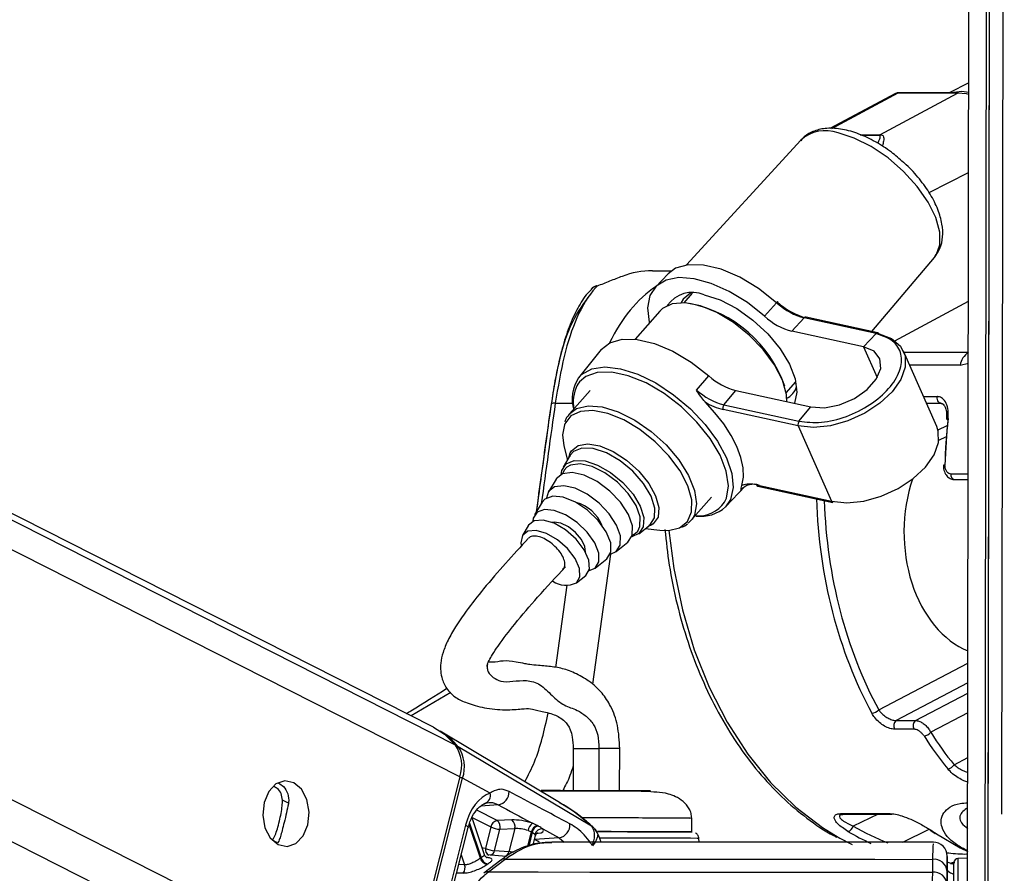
# Model space of a CAD drawing. Header units: millimetres. Extents: x 10 to 10348, y 8 to 8288.
# Tile 102 of 129: x 8273 to 8345, y 3039 to 3102. Entities that reach past the tile are written whole.
import ezdxf

# ---------------------------------------------------------------- set-up
doc = ezdxf.new("R2010")
doc.units = ezdxf.units.MM

msp = doc.modelspace()

# ---------------------------------------------------------------- linework, layer by layer
at = {"color": 8, "linetype": 'Continuous', "lineweight": 25}
for p, q in [((8299.33, 3027.97), (7993.729, 3182.818)), ((8300.826, 3030.287), (7999.692, 3182.872)), ((8304.923, 3046.456), (8035.059, 3183.196)), ((8304.601, 3048.774), (8039.235, 3183.234)), ((8343.257, 3026.546), (8343.453, 3172.309)), ((8336.903, 3096.366), (8332.045, 3093.764)), ((8334.154, 3093.325), (8335.568, 3093.325)), ((8335.479, 3093.272), (8334.268, 3093.272)), ((8339.171, 3089.097), (8342.057, 3090.557)), ((8328.104, 3081.004), (8328.035, 3081.063)), ((8336.675, 3078.287), (8342.045, 3081.164)), ((8334.397, 3077.839), (8335.389, 3075.592)), ((8337.343, 3077.45), (8342.04, 3077.45)), ((8341.439, 3076.497), (8337.763, 3076.497)), ((8341.439, 3076.497), (8342.039, 3076.639)), ((8329.475, 3075.2), (8329.35, 3075.172)), ((8338.774, 3074.206), (8339.779, 3074.206)), ((8311.887, 3073.728), (8313.146, 3073.728)), ((8339.828, 3071.772), (8340.505, 3072.091)), ((8342.028, 3068.557), (8340.749, 3068.557)), ((8325.428, 3067.376), (8325.638, 3067.597)), ((8319.041, 3064.917), (8318.937, 3064.844)), ((8317.512, 3064.094), (8317.746, 3064.233)), ((8317.746, 3064.233), (8317.906, 3064.397)), ((8315.908, 3062.708), (8314.609, 3053.217)), ((8311.922, 3054.434), (8312.744, 3060.434)), ((8335.502, 3051.333), (8342.009, 3054.755)), ((8342.008, 3053.315), (8336.774, 3050.563)), ((8304.262, 3052.599), (8301.36, 3050.901)), ((8338.189, 3050.563), (8342.007, 3052.571)), ((8342.005, 3051.132), (8339.292, 3049.705)), ((8340.999, 3047.337), (8342, 3047.864)), ((8292.409, 3044.532), (8291.974, 3044.753)), ((8307.638, 3043.265), (8306.154, 3044.017)), ((8307.728, 3044.413), (8306.445, 3044.325)), ((8305.821, 3043.485), (8307.184, 3042.795)), ((8335.454, 3043.718), (8333.631, 3042.86)), ((8306.416, 3040.511), (8305.595, 3042.969)), ((8305.63, 3043.08), (8306.475, 3040.551)), ((8314.522, 3042.872), (8314.538, 3042.855)), ((8337.259, 3041.677), (8339.176, 3042.636)), ((8291.611, 3041.639), (8291.233, 3041.83)), ((8309.877, 3041.383), (8310.144, 3042.438)), ((8310.205, 3042.408), (8309.951, 3041.404)), ((8310.363, 3041.875), (8310.378, 3041.876)), ((8310.378, 3041.876), (8310.365, 3041.883)), ((8310.531, 3042.326), (8310.634, 3042.336)), ((8312.173, 3041.999), (8312.541, 3041.696)), ((8305.025, 3040.768), (8305.269, 3040.036)), ((8305.269, 3040.036), (8304.841, 3040.044)), ((8340.752, 3040.101), (8341.041, 3040.204)), ((8341.054, 3040.168), (8340.886, 3040.181))]:
    msp.add_line(p, q, dxfattribs=at)
at = {"color": 7, "linetype": 'Continuous', "lineweight": 25}
for p, q in [((8302.994, 3050.073), (8040.175, 3183.243)), ((8341.975, 3028.942), (8342.175, 3178.302)), ((8343.475, 3028.947), (8343.666, 3171.718)), ((8343.49, 3040.376), (8343.666, 3171.718)), ((8344.495, 3043.73), (8344.664, 3170.279)), ((8342.066, 3097.114), (8340.631, 3096.386)), ((8335.568, 3093.325), (8341.243, 3096.366)), ((8341.243, 3096.366), (8336.903, 3096.366)), ((8341.318, 3096.386), (8336.978, 3096.386)), ((8336.681, 3096.312), (8331.936, 3093.77)), ((8329.806, 3092.931), (8321.47, 3083.822)), ((8335.004, 3078.954), (8339.563, 3084.36)), ((8339.563, 3084.36), (8339.616, 3084.426)), ((8318.984, 3083.396), (8320.379, 3083.396)), ((8320.122, 3083.172), (8319.195, 3082.198)), ((8321.886, 3081.751), (8321.267, 3081.047)), ((8319.707, 3080.637), (8319.511, 3080.45)), ((8328.035, 3081.063), (8327.167, 3080.074)), ((8319.511, 3080.45), (8317.715, 3078.406)), ((8330.063, 3079.951), (8329.158, 3078.982)), ((8335.302, 3078.807), (8330.063, 3079.951)), ((8335.432, 3078.86), (8330.193, 3080.004)), ((8334.397, 3077.839), (8329.158, 3078.982)), ((8335.302, 3078.807), (8334.397, 3077.839)), ((8315.243, 3077.634), (8313.584, 3075.584)), ((8339.742, 3072.015), (8337.315, 3077.514)), ((8322.201, 3074.688), (8323.105, 3075.719)), ((8328.742, 3074.48), (8329.456, 3075.293)), ((8314.428, 3074.664), (8312.916, 3072.942)), ((8324.201, 3073.6), (8325.07, 3074.65)), ((8325.07, 3074.65), (8330.546, 3073.455)), ((8324.201, 3073.6), (8329.677, 3072.405)), ((8329.677, 3072.405), (8330.546, 3073.455)), ((8338.989, 3073.719), (8340.055, 3073.719)), ((8329.622, 3072.063), (8324.146, 3073.258)), ((8329.622, 3072.063), (8332.049, 3066.564)), ((8339.883, 3071.026), (8340.435, 3071.286)), ((8312.519, 3070.602), (8312.772, 3069.572)), ((8312.982, 3069.924), (8312.461, 3069.05)), ((8312.875, 3069.743), (8312.98, 3070.097)), ((8312.962, 3069.846), (8313.009, 3069.921)), ((8311.94, 3068.178), (8311.383, 3067.246)), ((8324.314, 3066.157), (8325.751, 3067.665)), ((8326.573, 3067.759), (8332.049, 3066.564)), ((8326.662, 3067.677), (8332.138, 3066.481)), ((8341.032, 3068.151), (8342.027, 3068.151)), ((8310.938, 3066.5), (8310.381, 3065.567)), ((8321.781, 3065.154), (8323.293, 3066.876)), ((8309.935, 3064.821), (8309.49, 3064.075)), ((8317.98, 3064.202), (8318.779, 3064.832)), ((8318.937, 3064.844), (8318.614, 3064.701)), ((8318.782, 3064.834), (8318.715, 3064.794)), ((8321.873, 3065.271), (8321.585, 3064.968)), ((8318.457, 3064.578), (8319.511, 3064.46)), ((8316.329, 3062.901), (8317.182, 3063.573)), ((8314.793, 3061.69), (8315.646, 3062.363)), ((8313.428, 3060.615), (8314.111, 3061.153)), ((8336.774, 3050.563), (8338.189, 3050.563)), ((8312.201, 3044.578), (8303.492, 3049.788)), ((8338.074, 3049.93), (8336.659, 3049.93)), ((8314.538, 3042.855), (8304.801, 3048.655)), ((8313.191, 3048.524), (8313.186, 3045.446)), ((8316.586, 3045.442), (8316.59, 3048.519)), ((8304.923, 3046.456), (8300.826, 3030.287)), ((8301.025, 3030.181), (8305.121, 3046.35)), ((8307.128, 3045.273), (8305.121, 3046.35)), ((8341.902, 3044.144), (8342.011, 3044.191)), ((8306.714, 3040.771), (8305.813, 3043.469)), ((8308.712, 3043.31), (8307.638, 3043.265)), ((8321.845, 3042.437), (8321.846, 3043.436)), ((8332.735, 3043.771), (8336.302, 3043.771)), ((8332.87, 3043.715), (8332.883, 3043.715)), ((8332.875, 3043.718), (8336.442, 3043.718)), ((8305.343, 3042.929), (8302.72, 3032.573)), ((8302.902, 3032.391), (8305.526, 3042.746)), ((8307.184, 3042.795), (8306.788, 3041.231)), ((8307.455, 3041.062), (8307.851, 3042.626)), ((8307.851, 3042.626), (8308.925, 3042.672)), ((8308.925, 3042.672), (8308.497, 3040.982)), ((8309.899, 3042.533), (8310.144, 3042.438)), ((8310.566, 3042.905), (8310.218, 3043.061)), ((8310.97, 3042.653), (8312.173, 3041.999)), ((8291.714, 3041.767), (8291.611, 3041.639)), ((8310.266, 3041.495), (8310.435, 3042.16)), ((8312.173, 3041.999), (8310.378, 3041.876)), ((8322.383, 3041.691), (8322.369, 3041.962)), ((8339.726, 3042.298), (8341.43, 3041.275)), ((8308.497, 3040.982), (8307.455, 3041.062)), ((8341.43, 3041.275), (8342.007, 3041.011)), ((8307.905, 3040.37), (8306.68, 3039.425)), ((8308.315, 3040.649), (8306.898, 3040.754)), ((8307.001, 3039.51), (8308.228, 3040.455)), ((8339.42, 3040.43), (8339.42, 3039.484)), ((8340.49, 3040.562), (8340.489, 3039.757)), ((8340.489, 3039.553), (8340.49, 3040.52)), ((8340.49, 3040.544), (8340.49, 3040.562)), ((8341.99, 3040.526), (8341.275, 3040.489)), ((8340.489, 3039.757), (8340.487, 3037.975)), ((8340.995, 3040.217), (8340.712, 3040.122)), ((8340.488, 3038.607), (8340.489, 3039.553))]:
    msp.add_line(p, q, dxfattribs=at)
at = {"color": 7, "linetype": 'Continuous', "lineweight": 25, "flags": 128}
for points in [[(8336.978, 3096.386), (8336.944, 3096.382), (8336.903, 3096.366)], [(8342.065, 3096.412), (8341.568, 3096.472), (8340.751, 3096.386)], [(8341.318, 3096.386), (8341.284, 3096.382), (8341.243, 3096.366)], [(8342.065, 3096.257), (8341.894, 3096.297), (8341.243, 3096.366)], [(8328.035, 3081.063), (8326.723, 3082.088), (8325.352, 3082.915), (8323.992, 3083.5), (8322.715, 3083.813), (8321.587, 3083.837), (8320.666, 3083.573), (8320.122, 3083.172)], [(8327.167, 3080.074), (8325.907, 3081.064), (8324.59, 3081.873), (8323.277, 3082.464), (8322.032, 3082.808), (8320.912, 3082.889), (8319.972, 3082.704), (8319.256, 3082.26), (8318.798, 3081.579), (8318.62, 3080.693), (8318.73, 3079.645), (8318.746, 3079.578)], [(8314.936, 3082.262), (8314.893, 3082.293), (8314.883, 3082.292)], [(8321.756, 3081.75), (8321.216, 3081.31), (8321.051, 3081.019)], [(8322.758, 3081.646), (8323.922, 3081.267), (8325.134, 3080.638), (8326.318, 3079.797), (8327.4, 3078.796), (8328.311, 3077.7), (8328.995, 3076.577), (8329.409, 3075.497), (8329.526, 3074.529), (8329.339, 3073.733), (8329.333, 3073.72)], [(8328.795, 3073.837), (8328.761, 3074.363), (8328.467, 3075.408), (8327.888, 3076.525), (8327.061, 3077.644), (8326.038, 3078.695), (8324.884, 3079.611), (8323.671, 3080.335), (8322.475, 3080.822), (8321.371, 3081.041), (8320.429, 3080.978), (8319.707, 3080.637)], [(8328.089, 3081.124), (8328.102, 3081.14), (8328.11, 3081.148), (8328.111, 3081.15), (8328.107, 3081.145), (8328.097, 3081.133), (8328.081, 3081.115), (8328.06, 3081.091), (8328.035, 3081.063)], [(8315.243, 3077.634), (8315.863, 3078.136), (8316.763, 3078.403), (8317.869, 3078.387), (8319.122, 3078.089), (8320.459, 3077.523), (8321.81, 3076.719), (8323.105, 3075.719)], [(8335.521, 3078.778), (8336.432, 3078.442), (8337.081, 3077.901), (8337.421, 3077.191), (8337.432, 3076.36), (8337.111, 3075.465), (8336.481, 3074.567), (8335.584, 3073.727), (8334.482, 3073.002), (8333.25, 3072.443), (8331.971, 3072.086), (8330.734, 3071.956), (8329.622, 3072.063)], [(8330.546, 3073.455), (8331.535, 3073.396), (8332.637, 3073.609), (8333.719, 3074.068), (8334.65, 3074.717), (8335.319, 3075.479), (8335.644, 3076.26), (8335.587, 3076.967), (8335.154, 3077.516), (8334.397, 3077.839)], [(8324.245, 3066.508), (8324.381, 3066.797), (8324.53, 3067.697), (8324.372, 3068.762), (8323.918, 3069.935), (8323.191, 3071.154), (8322.23, 3072.351), (8321.088, 3073.464), (8319.826, 3074.431), (8318.511, 3075.201), (8317.216, 3075.732), (8316.009, 3075.996), (8314.956, 3075.977), (8314.113, 3075.678), (8313.647, 3075.278)], [(8325.511, 3067.719), (8325.619, 3068.327), (8325.591, 3069.014), (8325.428, 3069.763), (8325.133, 3070.558), (8324.714, 3071.38), (8324.18, 3072.211), (8323.543, 3073.03), (8322.818, 3073.821)], [(8312.548, 3072.158), (8312.416, 3071.42), (8312.519, 3070.602)], [(8332.049, 3066.564), (8333.161, 3066.457), (8334.399, 3066.587), (8335.677, 3066.943), (8336.909, 3067.503), (8338.011, 3068.228), (8338.908, 3069.068), (8339.538, 3069.966), (8339.859, 3070.861), (8339.848, 3071.692), (8339.742, 3072.015)], [(8312.305, 3068.523), (8312.359, 3068.819), (8312.686, 3069.308)], [(8312.686, 3069.308), (8313.273, 3069.548), (8314.061, 3069.515), (8314.975, 3069.211), (8315.923, 3068.667), (8316.814, 3067.937), (8317.56, 3067.09), (8318.089, 3066.211), (8318.347, 3065.386), (8318.312, 3064.695), (8317.984, 3064.205), (8317.476, 3063.98)], [(8317.906, 3064.397), (8318.065, 3064.726), (8318.077, 3065.428), (8317.782, 3066.261), (8317.211, 3067.137), (8316.427, 3067.96), (8315.514, 3068.64), (8314.571, 3069.105), (8313.7, 3069.303), (8312.997, 3069.213), (8312.737, 3069.066)], [(8340.22, 3069.198), (8340.218, 3069.2), (8340.218, 3069.2)], [(8317.186, 3063.576), (8317.506, 3064.072), (8317.518, 3064.776), (8317.222, 3065.613), (8316.65, 3066.491), (8315.862, 3067.317), (8314.946, 3068), (8314, 3068.466), (8313.126, 3068.665), (8312.42, 3068.575), (8311.957, 3068.206), (8311.94, 3068.178)], [(8315.908, 3062.708), (8316.333, 3062.904), (8316.635, 3063.371), (8316.646, 3064.035), (8316.367, 3064.825), (8315.827, 3065.654), (8315.084, 3066.433), (8314.219, 3067.077), (8313.326, 3067.517), (8312.502, 3067.705), (8311.836, 3067.62), (8311.399, 3067.272), (8311.246, 3066.798)], [(8315.65, 3062.366), (8315.946, 3062.841), (8315.933, 3063.522), (8315.613, 3064.326), (8315.025, 3065.156), (8314.24, 3065.912), (8313.353, 3066.503), (8312.47, 3066.858), (8311.698, 3066.933), (8311.13, 3066.72), (8310.938, 3066.5)], [(8314.356, 3061.506), (8314.797, 3061.693), (8315.074, 3062.139), (8315.061, 3062.777), (8314.762, 3063.53), (8314.211, 3064.308), (8313.476, 3065.017), (8312.644, 3065.57), (8311.817, 3065.903), (8311.093, 3065.973), (8310.561, 3065.774), (8310.284, 3065.328), (8310.254, 3065.109)], [(8314.114, 3061.155), (8314.383, 3061.608), (8314.345, 3062.26), (8314.005, 3063.024), (8313.409, 3063.796), (8312.638, 3064.473), (8311.795, 3064.962), (8310.995, 3065.197), (8310.345, 3065.148), (8309.935, 3064.821)], [(8314.098, 3062.864), (8314.049, 3063.278), (8313.796, 3063.787), (8313.373, 3064.287), (8312.845, 3064.704), (8312.29, 3064.972), (8311.795, 3065.052), (8311.634, 3065.028)], [(8313.432, 3060.617), (8313.685, 3061.044), (8313.649, 3061.66), (8313.329, 3062.38), (8312.767, 3063.109), (8312.039, 3063.746), (8311.244, 3064.208), (8310.489, 3064.43), (8309.877, 3064.383), (8309.489, 3064.074), (8309.378, 3063.543), (8309.401, 3063.359)], [(8319.511, 3064.46), (8320.139, 3064.442), (8320.944, 3064.635)], [(8302.994, 3050.073), (8303.794, 3049.563), (8304.601, 3048.774)], [(8292.796, 3046.028), (8292.141, 3046.166), (8291.499, 3045.938), (8290.967, 3045.381), (8290.626, 3044.578), (8290.529, 3043.652), (8290.689, 3042.743), (8291.084, 3041.991), (8291.652, 3041.509), (8292.307, 3041.371), (8292.949, 3041.598), (8293.481, 3042.156), (8293.822, 3042.959), (8293.919, 3043.885), (8293.758, 3044.794), (8293.364, 3045.546), (8292.796, 3046.028)], [(8314.957, 3042.455), (8315.631, 3042.454), (8317.165, 3042.451), (8318.582, 3042.448), (8319.812, 3042.446), (8320.793, 3042.443), (8321.476, 3042.44), (8321.826, 3042.437), (8321.87, 3042.436)], [(8321.798, 3042.437), (8321.554, 3042.439), (8320.941, 3042.442), (8320.023, 3042.445), (8318.845, 3042.448), (8317.466, 3042.451), (8315.956, 3042.453), (8314.962, 3042.455)], [(8332.656, 3041.981), (8333.46, 3041.569), (8333.564, 3041.52)], [(8339.726, 3042.298), (8339.673, 3042.305), (8339.629, 3042.324)], [(8308.228, 3040.455), (8311.725, 3040.453), (8315.367, 3040.451), (8319.137, 3040.449), (8323.023, 3040.446), (8327.01, 3040.443), (8331.082, 3040.439), (8335.224, 3040.435), (8339.42, 3040.43)], [(8340.985, 3036.185), (8340.986, 3037.457), (8340.988, 3038.56), (8340.989, 3039.418), (8340.99, 3039.973), (8340.99, 3040.188), (8340.99, 3040.19)], [(8307.001, 3039.51), (8310.629, 3039.508), (8314.41, 3039.506), (8318.327, 3039.504), (8322.366, 3039.501), (8326.512, 3039.497), (8330.747, 3039.493), (8335.055, 3039.489), (8339.42, 3039.484)]]:
    msp.add_lwpolyline(points, dxfattribs=at)
at = {"color": 8, "linetype": 'Continuous', "lineweight": 25, "flags": 128}
for points in [[(8339.616, 3084.426), (8339.687, 3084.527), (8339.969, 3085.278), (8339.964, 3086.21), (8339.674, 3087.272), (8339.114, 3088.406), (8338.313, 3089.552), (8337.316, 3090.648), (8336.176, 3091.634), (8334.954, 3092.458), (8333.716, 3093.075), (8332.53, 3093.452)], [(8313.584, 3075.584), (8313.806, 3075.814), (8314.548, 3076.225), (8315.513, 3076.369), (8316.652, 3076.241), (8317.91, 3075.846), (8319.221, 3075.204), (8320.522, 3074.348), (8321.746, 3073.32), (8322.833, 3072.173), (8323.727, 3070.962), (8324.384, 3069.75), (8324.771, 3068.597), (8324.868, 3067.561), (8324.671, 3066.693), (8324.314, 3066.157)], [(8313.647, 3075.278), (8313.527, 3075.115), (8313.46, 3075.004)], [(8340.051, 3073.719), (8339.998, 3073.727), (8339.928, 3073.762), (8339.866, 3073.821), (8339.817, 3073.902), (8339.785, 3073.997), (8339.772, 3074.101), (8339.779, 3074.206)], [(8312.944, 3072.973), (8313.442, 3073.333), (8314.28, 3073.537), (8315.311, 3073.459), (8316.47, 3073.103), (8317.685, 3072.493), (8318.878, 3071.666), (8319.975, 3070.675), (8320.907, 3069.582), (8321.615, 3068.455), (8322.056, 3067.365), (8322.2, 3066.381), (8322.04, 3065.565), (8321.873, 3065.271)], [(8313.016, 3072.799), (8312.572, 3072.216), (8312.548, 3072.158)], [(8320.944, 3064.635), (8320.957, 3064.641), (8321.535, 3065.102), (8321.837, 3065.797), (8321.845, 3066.681), (8321.558, 3067.7), (8320.993, 3068.79), (8320.187, 3069.881), (8319.19, 3070.905), (8318.064, 3071.799), (8316.881, 3072.505), (8315.714, 3072.98), (8314.638, 3073.193), (8313.719, 3073.131), (8313.016, 3072.799), (8313.016, 3072.799)], [(8340.441, 3072.58), (8340.441, 3072.581), (8340.45, 3072.589), (8340.473, 3072.595), (8340.51, 3072.6), (8340.56, 3072.602)], [(8312.98, 3070.097), (8313.067, 3070.248), (8313.547, 3070.631), (8314.259, 3070.752), (8315.139, 3070.602), (8316.11, 3070.194), (8317.086, 3069.563), (8317.978, 3068.766), (8318.709, 3067.874), (8319.214, 3066.966), (8319.446, 3066.122), (8319.387, 3065.418), (8319.041, 3064.917), (8319.041, 3064.917)], [(8318.783, 3064.835), (8319.127, 3065.349), (8319.165, 3066.075), (8318.893, 3066.942), (8318.338, 3067.865), (8317.555, 3068.754), (8316.619, 3069.522), (8315.623, 3070.093), (8314.664, 3070.411), (8313.835, 3070.447), (8313.219, 3070.195), (8312.982, 3069.924)], [(8312.737, 3069.066), (8312.536, 3068.846), (8312.414, 3068.573)], [(8320.172, 3064.445), (8320.534, 3061.651), (8321.167, 3058.633), (8322.036, 3055.734), (8323.13, 3052.991), (8324.434, 3050.44), (8325.933, 3048.111), (8327.607, 3046.036), (8329.435, 3044.239), (8331.395, 3042.744), (8332.656, 3041.981)], [(8313.212, 3048.524), (8313.2, 3048.524), (8313.401, 3048.525), (8313.826, 3048.525), (8314.415, 3048.524), (8315.075, 3048.524)], [(8305.343, 3042.929), (8305.425, 3042.88), (8305.484, 3042.833), (8305.518, 3042.79), (8305.527, 3042.752), (8305.526, 3042.746)], [(8310.716, 3041.684), (8310.605, 3041.752), (8310.378, 3041.876)], [(8322.369, 3041.962), (8322.234, 3041.964), (8321.757, 3041.966), (8320.956, 3041.969), (8319.869, 3041.972), (8318.548, 3041.976), (8317.053, 3041.978), (8315.455, 3041.981), (8315.13, 3041.981)], [(8306.788, 3041.231), (8306.624, 3041.249), (8306.552, 3041.255)], [(8341.275, 3040.489), (8341.275, 3040.487), (8341.274, 3040.26), (8341.273, 3039.673), (8341.272, 3038.765), (8341.271, 3037.599), (8341.269, 3036.255)], [(8340.99, 3040.057), (8340.982, 3040.061), (8340.887, 3040.095)]]:
    msp.add_lwpolyline(points, dxfattribs=at)
at = {"color": 8, "linetype": 'Continuous', "lineweight": 25}
for centre, radius, start, end in [((8331.594, 3090.961), 2.66, 69.40337, 132.22374), ((8315.041, 3081.531), 0.739, 98.22489, 137.42103), ((8330.174, 3079.865), 0.141, 81.99976, 142.03963), ((8335.412, 3078.721), 0.14, 81.89261, 142.14678), ((8342.835, 3076.258), 1.417, 124.13878, 170.26564), ((8311.81, 3073.31), 0.424, 79.60274, 121.24167), ((8340.306, 3068.645), 0.562, 87.08528, 99.07935), ((8341.111, 3068.508), 0.365, 172.15357, 257.46748), ((8326.697, 3067.804), 0.132, 199.90346, 254.51607), ((8322.324, 3067.853), 2.346, 264.52952, 324.99462), ((8304.697, 3048.466), 0.216, 60.98995, 96.45285), ((8315.181, 2827.081), 221.443, 89.64224, 90.02738), ((8304.658, 3045.396), 1.06, 64.06135, 75.95259), ((8332.879, 3043.942), 0.224, 229.94544, 268.95993), ((8307.221, 3041.144), 0.442, 168.71478, 244.79516), ((8307.032, 3041.147), 0.432, 287.26107, 348.69842), ((8308.069, 3041.069), 0.436, 289.16313, 348.52057), ((8306.945, 3039.066), 0.447, 82.82837, 127.33615)]:
    msp.add_arc(centre, radius, start, end, dxfattribs=at)
at = {"color": 7, "linetype": 'Continuous', "lineweight": 25}
for centre, radius, start, end in [((8336.016, 3092.492), 0.946, 118.30016, 124.55915), ((8318.983, 3077.212), 6.184, 89.99048, 111.01478), ((8315.236, 3081.356), 1, 110.66916, 137.02437), ((8321.899, 3079.592), 2.226, 67.30693, 145.46924), ((8319.905, 3071.951), 9.231, 19.00848, 78.80751), ((8331.602, 3084.931), 5.18, 227.29078, 255.2363), ((8331.273, 3084.553), 4.758, 228.2375, 255.27069), ((8330.357, 3083.532), 4.705, 227.29698, 255.23355), ((8335.397, 3078.733), 0.132, 19.76971, 74.54148), ((8315.971, 3074.023), 2.852, 146.81194, 196.1604), ((8326.26, 3079.179), 4.683, 227.64554, 255.2746), ((8316, 3073.804), 2.808, 154.71136, 190.21352), ((8328.146, 3075.38), 1.436, 294.64058, 341.80607), ((8325.413, 3078.213), 4.769, 227.64913, 255.27366), ((8325.178, 3077.546), 4.41, 237.64419, 256.4671), ((8324.477, 3073.38), 0.353, 141.42641, 200.25124), ((8329.953, 3072.185), 0.353, 141.4706, 200.20716), ((8340.559, 3072.71), 0.175, 227.72169, 267.50235), ((8326.362, 3066.58), 1.228, 69.47997, 139.54905), ((8326.107, 3066.031), 1.79, 74.90796, 109.44413), ((8312.66, 3063.712), 2.863, 22.42277, 74.97816), ((8332.173, 3066.608), 0.132, 199.7702, 254.54099), ((8322.531, 3068.122), 2.654, 262.3917, 312.21635), ((8312.669, 3062.228), 1.782, 236.93422, 295.31667), ((8334.93, 3051.884), 0.795, 275.04601, 316.07986), ((8337.064, 3050.183), 0.478, 127.34564, 212.05229), ((8338.479, 3050.183), 0.478, 127.34564, 212.05229), ((8300.888, 3045.46), 5.051, 39.22678, 58.96723), ((8338.729, 3050.162), 0.725, 275.82154, 320.92134), ((8302.401, 3047.287), 2.655, 341.76498, 34.05172), ((8302.612, 3047.176), 2.642, 341.77332, 34.0415), ((8340.456, 3047.672), 0.638, 277.04512, 328.37317), ((8307.545, 3045.363), 0.968, 280.86129, 1.38688), ((8306.557, 3045.093), 0.599, 283.67011, 17.47516), ((8307.767, 3042.685), 0.594, 102.57916, 169.38691), ((8307.27, 3042.787), 0.603, 344.54571, 52.39439), ((8308.344, 3042.832), 0.603, 344.52882, 52.41129), ((8336.445, 3043.941), 0.222, 229.78017, 269.1252), ((8307.945, 3044.404), 1.78, 244.69406, 266.99008), ((8310.68, 3042.421), 0.789, 125.83712, 171.82848), ((8310.745, 3042.32), 0.612, 107.00143, 168.85095), ((8310.807, 3042.289), 0.613, 107.21522, 168.8004), ((8310.921, 3042.12), 0.535, 84.68036, 164.99305), ((8311.99, 3042.951), 0.969, 280.87916, 4.06755), ((8333.132, 3042.968), 0.51, 282.89338, 347.86876), ((8339.321, 3042.744), 0.193, 238.41058, 269.93638), ((8307.548, 3042.839), 1.779, 244.6864, 266.99088), ((8339.491, 3040.675), 1, 359.87648, 91.2809), ((8309.157, 3036.482), 4.873, 123.38784, 124.21807), ((8307.033, 3040.691), 0.642, 196.21541, 258.47972), ((8307.087, 3040.719), 0.635, 195.41135, 258.32131), ((8308.171, 3040.009), 0.449, 82.78089, 126.33687), ((8339.537, 3039.483), 0.955, 4.22411, 97.06497), ((8341.29, 3040.189), 0.3, 92.92297, 179.92297), ((8304.62, 3039.832), 0.681, 324.10283, 17.39949), ((8309.404, 3036.381), 4.448, 123.34231, 124.17815), ((8339.536, 3038.537), 0.954, 4.22378, 96.97816)]:
    msp.add_arc(centre, radius, start, end, dxfattribs=at)
for centre, major_axis, ratio, start_param, end_param in [((8337.146, 3095.427), (-0.459, 0.889), 0.664219, 5.952986, 6.293456), ((8359.515, 3068.091), (-0.223, 27.6), 0.695467, 1.403488, 1.525441), ((8359.802, 3068.094), (-0.223, 28), 0.695633, 1.403565, 1.525518), ((8343.882, 3064.377), (0.078, 9.1), 0.718698, 1.145056, 2.863416), ((8354.162, 3068.091), (0.238, 27.599), 0.718698, 2.306084, 2.428037), ((8353.884, 3068.094), (0.238, 27.999), 0.718532, 2.305991, 2.427944), ((8307.664, 3041.684), (0.084, 3.691), 0.672031, 0.251406, 1.242072), ((8309.59, 3042.835), (1.37, -0.293), 0.275199, 1.153929, 2.323622), ((8309.489, 3042.365), (0.885, -0.169), 0.295196, 1.146765, 2.316458), ((8309.651, 3042.804), (1.37, -0.293), 0.275199, 5.569935, 6.620908), ((8347.195, 3068.094), (-0.223, 28), 0.695633, 2.713988, 2.736649)]:
    msp.add_ellipse(centre, major_axis=major_axis, ratio=ratio, start_param=start_param, end_param=end_param, dxfattribs=at)
at = {"color": 8, "linetype": 'Continuous', "lineweight": 25}
for centre, major_axis, ratio, start_param, end_param in [((8322.894, 3071.396), (-0.062, 12), 0.707093, 0.437913, 0.971362), ((8333.793, 3071.9), (27.398, 193.11), 0.112522, 1.577296, 1.615348), ((8351.056, 3068.094), (0.238, 27.999), 0.718532, 1.625284, 2.229433), ((8351.334, 3068.091), (0.238, 27.599), 0.718698, 1.630471, 2.229526), ((8340.474, 3068.094), (-2.526, 27.939), 0.732289, 2.660483, 2.746385), ((8340.745, 3068.118), (-2.529, 27.538), 0.732609, 2.659422, 2.789676), ((8309.55, 3042.334), (0.885, -0.169), 0.295196, 6.265633, 6.613744)]:
    msp.add_ellipse(centre, major_axis=major_axis, ratio=ratio, start_param=start_param, end_param=end_param, dxfattribs=at)
at = {"color": 7, "linetype": 'Continuous', "lineweight": 25}
for points, knots in [([(8336.978, 3096.386), (8336.888, 3096.381), (8336.771, 3096.376), (8336.683, 3096.304), (8336.662, 3096.287)], [0, 0, 0, 0, 0.768057, 1, 1, 1, 1]), ([(8337.298, 3091.303), (8337.009, 3091.558), (8336.363, 3092.129), (8335.251, 3092.839), (8334.042, 3093.416), (8332.841, 3093.76), (8331.742, 3093.837), (8330.807, 3093.634), (8330.14, 3093.308), (8329.889, 3092.977), (8329.808, 3092.871)], [0, 0, 0, 0, 0.115281, 0.25801, 0.401843, 0.547939, 0.697333, 0.82463, 0.943747, 1, 1, 1, 1]), ([(8339.615, 3084.475), (8339.741, 3084.648), (8340.038, 3085.055), (8340.196, 3085.869), (8340.151, 3086.824), (8339.845, 3087.877), (8339.287, 3088.993), (8338.489, 3090.096), (8337.802, 3090.884), (8337.367, 3091.245), (8337.298, 3091.303)], [0, 0, 0, 0, 0.096867, 0.226906, 0.362826, 0.509941, 0.664062, 0.818138, 0.971018, 1, 1, 1, 1]), ([(8316.765, 3082.985), (8316.47, 3082.87), (8315.922, 3082.656), (8315.247, 3082.386), (8314.936, 3082.262)], [0, 0, 0, 0, 0.53814, 1, 1, 1, 1]), ([(8314.52, 3082.013), (8314.428, 3081.927), (8314.044, 3081.563), (8313.505, 3080.666), (8312.885, 3079.332), (8312.401, 3077.816), (8312.013, 3076.189), (8311.752, 3074.814), (8311.634, 3073.938), (8311.598, 3073.666)], [0, 0, 0, 0, 0.054932, 0.23187, 0.418364, 0.602253, 0.759647, 0.925428, 1, 1, 1, 1]), ([(8314.936, 3082.262), (8314.899, 3082.223), (8314.344, 3081.645), (8313.447, 3080.168), (8312.475, 3077.25), (8312.083, 3074.905), (8311.887, 3073.728)], [0, 0, 0, 0, 0.024677, 0.367469, 0.682492, 1, 1, 1, 1]), ([(8311.606, 3073.644), (8311.785, 3074.722), (8312.145, 3076.882), (8313.002, 3079.672), (8313.851, 3080.837), (8314.31, 3081.467)], [0, 0, 0, 0, 0.313747, 0.628666, 1, 1, 1, 1]), ([(8329.677, 3072.405), (8330.207, 3072.346), (8331.267, 3072.23), (8333.158, 3072.699), (8334.917, 3073.576), (8336.314, 3074.771), (8337.128, 3076.093), (8337.229, 3077.332), (8336.639, 3078.343), (8335.747, 3078.653), (8335.302, 3078.807)], [0, 0, 0, 0, 0.125, 0.250003, 0.374998, 0.500001, 0.624999, 0.75, 0.875001, 1, 1, 1, 1]), ([(8322.818, 3073.821), (8322.709, 3073.95), (8322.481, 3074.222), (8322.302, 3074.529), (8322.202, 3074.686), (8322.201, 3074.688)], [0, 0, 0, 0, 0.472384, 0.991377, 1, 1, 1, 1]), ([(8340.56, 3072.602), (8340.569, 3072.803), (8340.587, 3073.205), (8340.443, 3073.729), (8340.189, 3074.087), (8339.938, 3074.201), (8339.801, 3074.205), (8339.779, 3074.206)], [0, 0, 0, 0, 0.256916, 0.51339, 0.754486, 0.960356, 1, 1, 1, 1]), ([(8311.59, 3073.673), (8311.445, 3072.646), (8311.074, 3070.01), (8310.717, 3067.374), (8310.499, 3065.765)], [0, 0, 0, 0, 0.389744, 1, 1, 1, 1]), ([(8340.052, 3073.714), (8340.078, 3073.713), (8340.144, 3073.711), (8340.255, 3073.619), (8340.387, 3073.368), (8340.464, 3073.012), (8340.447, 3072.728), (8340.438, 3072.58)], [0, 0, 0, 0, 0.138335, 0.346838, 0.545999, 0.762195, 1, 1, 1, 1]), ([(8312.979, 3072.955), (8312.85, 3072.836), (8312.67, 3072.669), (8312.61, 3072.426), (8312.593, 3072.356)], [0, 0, 0, 0, 0.713875, 1, 1, 1, 1]), ([(8340.228, 3069.2), (8340.224, 3069.146), (8340.213, 3068.949), (8340.308, 3068.644), (8340.506, 3068.353), (8340.758, 3068.194), (8340.963, 3068.133), (8341.066, 3068.157), (8341.081, 3068.16)], [0, 0, 0, 0, 0.1002552, 0.3684872, 0.5912557, 0.786303, 0.9680957, 1, 1, 1, 1]), ([(8340.749, 3068.557), (8340.728, 3068.559), (8340.657, 3068.564), (8340.541, 3068.626), (8340.424, 3068.772), (8340.345, 3068.975), (8340.338, 3069.129), (8340.335, 3069.206)], [0, 0, 0, 0, 0.092765, 0.303379, 0.529028, 0.764316, 1, 1, 1, 1]), ([(8325.428, 3067.376), (8325.428, 3067.377), (8325.441, 3067.416), (8325.452, 3067.491), (8325.492, 3067.645), (8325.511, 3067.719)], [0, 0, 0, 0, 0.00866, 0.527587, 1, 1, 1, 1]), ([(8321.12, 3064.669), (8321.124, 3064.67), (8321.288, 3064.715), (8321.415, 3064.82), (8321.537, 3064.923)], [0, 0, 0, 0, 0.025963, 1, 1, 1, 1]), ([(8312.446, 3061.589), (8312.501, 3061.668), (8312.613, 3061.829), (8312.577, 3062.208), (8312.396, 3062.639), (8312.079, 3063.079), (8311.657, 3063.481), (8311.187, 3063.799), (8310.712, 3063.995), (8310.297, 3064.046), (8310.022, 3063.987), (8309.946, 3063.873), (8309.926, 3063.842)], [0, 0, 0, 0, 0.104236, 0.212774, 0.317231, 0.426014, 0.530108, 0.638192, 0.74418, 0.850698, 0.959289, 1, 1, 1, 1]), ([(8319.888, 3064.5), (8319.98, 3063.634), (8320.177, 3061.786), (8320.751, 3059.031), (8321.543, 3056.259), (8322.548, 3053.621), (8323.748, 3051.144), (8325.133, 3048.857), (8326.688, 3046.79), (8328.393, 3044.956), (8330.239, 3043.416), (8331.598, 3042.449), (8332.357, 3042.089), (8332.435, 3042.052)], [0, 0, 0, 0, 0.088077, 0.188116, 0.288191, 0.388307, 0.488459, 0.58864, 0.688814, 0.788928, 0.888905, 0.988648, 1, 1, 1, 1]), ([(8309.911, 3063.855), (8309.36, 3063.255), (8308.278, 3062.076), (8306.744, 3060.31), (8305.519, 3058.76), (8304.64, 3057.486), (8304.053, 3056.464), (8303.676, 3055.555), (8303.468, 3054.613), (8303.541, 3053.659), (8304.035, 3052.721), (8304.666, 3052.172), (8305.476, 3051.822), (8306.735, 3051.442), (8308.248, 3051.303), (8309.544, 3051.418), (8310.035, 3051.465), (8310.727, 3051.263), (8311.654, 3051.071), (8312.215, 3050.805), (8312.601, 3050.52), (8312.954, 3050.05), (8313.162, 3049.312), (8313.18, 3048.808), (8313.191, 3048.524)], [0, 0, 0, 0, 0.07866, 0.154627, 0.216572, 0.255943, 0.288855, 0.3179, 0.344468, 0.385223, 0.416072, 0.454405, 0.502265, 0.562061, 0.628036, 0.692323, 0.754412, 0.814577, 0.87019, 0.89615, 0.922758, 0.955884, 0.975205, 1, 1, 1, 1]), ([(8306.934, 3054.649), (8306.938, 3054.667), (8306.95, 3054.708), (8306.994, 3054.814), (8307.096, 3055.033), (8307.331, 3055.447), (8307.943, 3056.366), (8309.065, 3057.799), (8310.707, 3059.719), (8311.945, 3061.045), (8312.622, 3061.771)], [0, 0, 0, 0, 0.0111788, 0.0267448, 0.0460166, 0.0995107, 0.1759583, 0.3848486, 0.6635716, 1, 1, 1, 1]), ([(8316.59, 3048.519), (8316.56, 3049.089), (8316.502, 3050.192), (8315.994, 3051.589), (8315.37, 3052.523), (8314.617, 3053.279), (8313.643, 3053.89), (8312.704, 3054.306), (8311.736, 3054.5), (8310.772, 3054.569), (8310.047, 3054.635), (8309.594, 3054.724), (8308.795, 3054.885), (8308.025, 3054.95), (8307.426, 3054.786), (8307.087, 3054.826), (8306.975, 3054.839)], [0, 0, 0, 0, 0.080299, 0.155318, 0.218171, 0.268199, 0.348535, 0.43557, 0.51349, 0.581109, 0.626293, 0.658499, 0.715281, 0.822811, 0.941157, 1, 1, 1, 1]), ([(8306.902, 3054.519), (8306.902, 3054.518), (8306.904, 3054.518), (8306.906, 3054.563), (8306.926, 3054.624), (8306.934, 3054.649)], [0, 0, 0, 0, 0.214586, 0.683216, 1, 1, 1, 1]), ([(8301.009, 3051.078), (8301.122, 3051.146), (8302.19, 3051.786), (8303.133, 3052.382), (8303.975, 3052.915)], [0, 0, 0, 0, 0.106249, 1, 1, 1, 1]), ([(8336.659, 3049.93), (8336.545, 3049.941), (8336.316, 3049.965), (8335.919, 3050.148), (8335.533, 3050.423), (8335.209, 3050.753), (8335.064, 3050.988), (8335, 3051.092)], [0, 0, 0, 0, 0.199756, 0.399866, 0.607022, 0.826553, 1, 1, 1, 1]), ([(8335.502, 3051.333), (8335.555, 3051.263), (8335.674, 3051.106), (8335.928, 3050.888), (8336.224, 3050.707), (8336.523, 3050.586), (8336.691, 3050.571), (8336.774, 3050.563)], [0, 0, 0, 0, 0.1749076, 0.3963626, 0.6042791, 0.8032174, 1, 1, 1, 1]), ([(8338.189, 3050.563), (8338.268, 3050.554), (8338.427, 3050.536), (8338.692, 3050.401), (8338.944, 3050.199), (8339.156, 3049.956), (8339.249, 3049.783), (8339.292, 3049.705)], [0, 0, 0, 0, 0.203156, 0.404338, 0.608435, 0.821707, 1, 1, 1, 1]), ([(8338.802, 3049.441), (8338.771, 3049.485), (8338.702, 3049.583), (8338.557, 3049.722), (8338.39, 3049.837), (8338.22, 3049.914), (8338.122, 3049.925), (8338.074, 3049.93)], [0, 0, 0, 0, 0.182942, 0.399983, 0.604335, 0.802378, 1, 1, 1, 1]), ([(8291.974, 3044.753), (8291.952, 3044.917), (8291.909, 3045.244), (8291.646, 3045.602), (8291.409, 3045.706), (8291.315, 3045.747)], [0, 0, 0, 0, 0.375986, 0.751632, 1, 1, 1, 1]), ([(8291.677, 3045.997), (8291.806, 3045.922), (8292.105, 3045.749), (8292.392, 3045.232), (8292.449, 3044.759), (8292.406, 3044.512), (8292.4, 3044.473)], [0, 0, 0, 0, 0.263211, 0.607687, 0.938564, 1, 1, 1, 1]), ([(8308.513, 3045.386), (8308.315, 3045.462), (8308.054, 3045.562), (8307.603, 3045.519), (8307.334, 3045.38), (8307.128, 3045.273)], [0, 0, 0, 0, 0.417888, 0.553985, 1, 1, 1, 1]), ([(8312.957, 3043.02), (8312.207, 3043.419), (8310.726, 3044.205), (8309.244, 3044.996), (8308.513, 3045.386)], [0, 0, 0, 0, 0.506748, 1, 1, 1, 1]), ([(8321.846, 3043.436), (8321.836, 3043.556), (8321.817, 3043.797), (8321.624, 3044.246), (8321.228, 3044.692), (8320.673, 3045.026), (8319.968, 3045.272), (8319.362, 3045.329), (8318.158, 3045.408), (8316.854, 3045.415), (8315.47, 3045.417), (8314.437, 3045.419), (8313.437, 3045.42), (8312.504, 3045.42), (8311.682, 3045.418), (8311.101, 3045.417), (8310.873, 3045.413), (8310.806, 3045.412)], [0, 0, 0, 0, 0.024912, 0.05025, 0.102292, 0.15419, 0.20382, 0.301337, 0.38957, 0.542716, 0.614811, 0.685997, 0.756274, 0.826215, 0.897381, 0.970034, 1, 1, 1, 1]), ([(8312.563, 3045.444), (8312.168, 3045.445), (8311.377, 3045.447), (8310.813, 3045.45), (8310.838, 3045.452), (8311.481, 3045.453), (8312.634, 3045.453), (8314.125, 3045.452), (8315.727, 3045.45), (8317.194, 3045.447), (8318.305, 3045.444), (8318.888, 3045.441), (8318.861, 3045.439), (8318.206, 3045.438), (8317.366, 3045.438), (8316.729, 3045.438), (8316.586, 3045.438)], [0, 0, 0, 0, 0.0752469, 0.1504859, 0.2257385, 0.300982, 0.3762279, 0.4514756, 0.5267236, 0.601972, 0.6772074, 0.7524569, 0.8277016, 0.9029492, 0.9781954, 1, 1, 1, 1]), ([(8291.233, 3041.83), (8291.302, 3041.936), (8291.428, 3042.132), (8291.601, 3042.638), (8291.754, 3043.205), (8291.877, 3043.795), (8291.956, 3044.317), (8291.968, 3044.616), (8291.974, 3044.753)], [0, 0, 0, 0, 0.204636, 0.376308, 0.548822, 0.703357, 0.864286, 1, 1, 1, 1]), ([(8292.4, 3044.473), (8292.356, 3044.264), (8292.269, 3043.843), (8292.103, 3043.148), (8291.948, 3042.544), (8291.817, 3042.078), (8291.748, 3041.87), (8291.714, 3041.767)], [0, 0, 0, 0, 0.222075, 0.445764, 0.640123, 0.82164, 1, 1, 1, 1]), ([(8305.526, 3042.746), (8305.568, 3042.891), (8305.691, 3043.32), (8306.012, 3043.917), (8306.437, 3044.365), (8306.693, 3044.482), (8306.804, 3044.533)], [0, 0, 0, 0, 0.156397, 0.463092, 0.767209, 1, 1, 1, 1]), ([(8306.698, 3044.511), (8306.848, 3044.551), (8307.197, 3044.646), (8307.535, 3044.498), (8307.728, 3044.413)], [0, 0, 0, 0, 0.429792, 1, 1, 1, 1]), ([(8307.728, 3044.413), (8308.526, 3043.98), (8309.356, 3043.53), (8310.186, 3043.079), (8310.218, 3043.061)], [0, 0, 0, 0, 0.961097, 1, 1, 1, 1]), ([(8314.526, 3042.877), (8314.362, 3043.027), (8313.671, 3043.66), (8312.853, 3044.229), (8312.18, 3044.588), (8312.138, 3044.61)], [0, 0, 0, 0, 0.226338, 0.951449, 1, 1, 1, 1]), ([(8314.538, 3042.855), (8314, 3043.32), (8313.266, 3043.955), (8312.412, 3044.424), (8312.185, 3044.549)], [0, 0, 0, 0, 0.733484, 1, 1, 1, 1]), ([(8333.246, 3042.47), (8332.97, 3042.654), (8332.514, 3042.956), (8332.242, 3043.36), (8332.247, 3043.607), (8332.419, 3043.747), (8332.634, 3043.763), (8332.735, 3043.771)], [0, 0, 0, 0, 0.343402, 0.565896, 0.738585, 0.878702, 1, 1, 1, 1]), ([(8332.72, 3043.703), (8332.719, 3043.702), (8332.707, 3043.69), (8332.754, 3043.718), (8332.841, 3043.716), (8332.87, 3043.715)], [0, 0, 0, 0, 0.091958, 0.695977, 1, 1, 1, 1]), ([(8336.302, 3043.771), (8336.436, 3043.762), (8336.703, 3043.743), (8337.246, 3043.591), (8337.913, 3043.331), (8338.664, 3042.956), (8339.097, 3042.688), (8339.32, 3042.551)], [0, 0, 0, 0, 0.142346, 0.284671, 0.473258, 0.728792, 1, 1, 1, 1]), ([(8310.626, 3042.875), (8310.621, 3042.877), (8310.601, 3042.887), (8310.581, 3042.897), (8310.566, 3042.905)], [0, 0, 0, 0, 0.236861, 1, 1, 1, 1]), ([(8310.97, 3042.653), (8310.945, 3042.673), (8310.853, 3042.746), (8310.721, 3042.821), (8310.626, 3042.875)], [0, 0, 0, 0, 0.274308, 1, 1, 1, 1]), ([(8314.572, 3041.448), (8314.537, 3041.506), (8314.237, 3041.995), (8313.664, 3042.595), (8313.131, 3042.916), (8312.957, 3043.02)], [0, 0, 0, 0, 0.082304, 0.700852, 1, 1, 1, 1]), ([(8314.538, 3042.855), (8314.594, 3042.761), (8314.71, 3042.567), (8314.749, 3042.194), (8314.702, 3041.812), (8314.613, 3041.563), (8314.572, 3041.448)], [0, 0, 0, 0, 0.261846, 0.541764, 0.790381, 1, 1, 1, 1]), ([(8314.935, 3042.402), (8314.935, 3042.402), (8314.935, 3042.402), (8314.935, 3042.402), (8314.887, 3042.499), (8314.786, 3042.62), (8314.683, 3042.754), (8314.621, 3042.827), (8314.576, 3042.87), (8314.547, 3042.897)], [0, 0, 0, 0, 0.000114, 0.000228, 0.000452, 0.550637, 0.671582, 0.78941, 1, 1, 1, 1]), ([(8315.247, 3041.695), (8315.145, 3041.942), (8315.009, 3042.274), (8314.84, 3042.579), (8314.797, 3042.657)], [0, 0, 0, 0, 0.743998, 1, 1, 1, 1]), ([(8339.22, 3042.58), (8339.254, 3042.558), (8339.389, 3042.47), (8339.526, 3042.387), (8339.629, 3042.324)], [0, 0, 0, 0, 0.249685, 1, 1, 1, 1]), ([(8310.144, 3042.438), (8310.16, 3042.43), (8310.18, 3042.42), (8310.201, 3042.41), (8310.205, 3042.408)], [0, 0, 0, 0, 0.763201, 1, 1, 1, 1]), ([(8310.205, 3042.408), (8310.266, 3042.372), (8310.351, 3042.321), (8310.392, 3042.272), (8310.404, 3042.259)], [0, 0, 0, 0, 0.718707, 1, 1, 1, 1]), ([(8310.447, 3042.157), (8310.453, 3042.19), (8310.469, 3042.277), (8310.555, 3042.361), (8310.605, 3042.385), (8310.598, 3042.383), (8310.597, 3042.382)], [0, 0, 0, 0, 0.232602, 0.603731, 0.921168, 1, 1, 1, 1]), ([(8322.363, 3041.958), (8322.364, 3041.973), (8322.37, 3042.045), (8322.324, 3042.16), (8322.243, 3042.275), (8322.172, 3042.34), (8322.128, 3042.362), (8322.119, 3042.367)], [0, 0, 0, 0, 0.089539, 0.432045, 0.707003, 0.93881, 1, 1, 1, 1]), ([(8311.616, 3041.662), (8311.309, 3041.661), (8310.558, 3041.66), (8309.398, 3041.278), (8308.466, 3040.821), (8308.008, 3040.431), (8307.914, 3040.351)], [0, 0, 0, 0, 0.23441, 0.574143, 0.9127, 1, 1, 1, 1]), ([(8308.228, 3040.455), (8308.965, 3040.925), (8310.061, 3041.623), (8311.247, 3041.657), (8311.634, 3041.668)], [0, 0, 0, 0, 0.6732894, 1, 1, 1, 1]), ([(8339.492, 3041.675), (8338.985, 3041.675), (8336.994, 3041.678), (8333.556, 3041.681), (8329.226, 3041.685), (8324.996, 3041.689), (8320.884, 3041.692), (8316.918, 3041.694), (8313.846, 3041.696), (8312.131, 3041.696), (8311.633, 3041.697)], [0, 0, 0, 0, 0.050575, 0.19868, 0.346807, 0.494932, 0.643065, 0.791199, 0.939338, 1, 1, 1, 1]), ([(8306.416, 3040.511), (8306.346, 3040.465), (8306.206, 3040.372), (8305.939, 3040.22), (8305.662, 3040.097), (8305.431, 3040.037), (8305.31, 3040.036), (8305.269, 3040.036)], [0, 0, 0, 0, 0.219931, 0.440375, 0.663128, 0.885496, 1, 1, 1, 1]), ([(8306.913, 3040.538), (8306.915, 3040.537), (8306.923, 3040.535), (8306.882, 3040.549), (8306.802, 3040.614), (8306.723, 3040.706), (8306.716, 3040.768), (8306.716, 3040.77)], [0, 0, 0, 0, 0.070389, 0.3209, 0.602239, 0.983425, 1, 1, 1, 1]), ([(8306.959, 3040.097), (8307.006, 3040.13), (8307.142, 3040.223), (8307.271, 3040.351), (8307.281, 3040.459), (8307.154, 3040.532), (8306.964, 3040.556), (8306.869, 3040.568)], [0, 0, 0, 0, 0.116666, 0.332996, 0.551927, 0.773853, 1, 1, 1, 1]), ([(8305.171, 3039.433), (8305.234, 3039.435), (8305.417, 3039.438), (8305.768, 3039.513), (8306.192, 3039.669), (8306.597, 3039.866), (8306.803, 3039.997), (8306.905, 3040.061)], [0, 0, 0, 0, 0.11957, 0.34929, 0.572974, 0.788372, 1, 1, 1, 1]), ([(8340.887, 3040.096), (8340.864, 3040.102), (8340.682, 3040.146), (8340.58, 3040.187), (8340.49, 3040.222)], [0, 0, 0, 0, 0.128197, 1, 1, 1, 1]), ([(8304.1, 3032.518), (8304.162, 3033.412), (8304.287, 3035.198), (8305.243, 3037.57), (8306.263, 3038.902), (8306.901, 3039.427), (8307.001, 3039.51)], [0, 0, 0, 0, 0.313657, 0.62715, 0.941624, 1, 1, 1, 1]), ([(8339.42, 3039.484), (8339.407, 3038.973), (8339.381, 3037.95), (8339.356, 3035.587), (8339.346, 3033.669), (8339.345, 3032.633), (8339.344, 3032.491)], [0, 0, 0, 0, 0.317082, 0.634492, 0.949901, 1, 1, 1, 1])]:
    msp.add_open_spline(points, degree=3, knots=knots, dxfattribs=at)
at = {"color": 8, "linetype": 'Continuous', "lineweight": 25}
for points, knots in [([(8335.404, 3092.707), (8335.426, 3092.743), (8335.494, 3092.851), (8335.577, 3093.011), (8335.627, 3093.156), (8335.601, 3093.237), (8335.552, 3093.267), (8335.499, 3093.27), (8335.479, 3093.272)], [0, 0, 0, 0, 0.1491601, 0.4496325, 0.7331956, 0.8511898, 0.9452555, 1, 1, 1, 1]), ([(8335.568, 3093.325), (8335.595, 3093.324), (8335.669, 3093.322), (8335.757, 3093.292), (8335.846, 3093.212), (8335.874, 3093.065), (8335.846, 3092.823), (8335.801, 3092.63), (8335.758, 3092.491), (8335.754, 3092.478)], [0, 0, 0, 0, 0.050325, 0.132873, 0.228559, 0.440724, 0.65472, 0.967792, 1, 1, 1, 1]), ([(8310.514, 3065.79), (8310.757, 3067.57), (8311.116, 3070.188), (8311.487, 3072.806), (8311.606, 3073.644)], [0, 0, 0, 0, 0.680011, 1, 1, 1, 1]), ([(8306.93, 3054.651), (8306.929, 3054.649), (8306.897, 3054.541), (8306.911, 3054.349), (8307.014, 3053.992), (8307.36, 3053.693), (8307.96, 3053.348), (8308.808, 3053.428), (8309.795, 3053.533), (8310.805, 3053.278), (8311.628, 3052.372), (8312.495, 3051.644), (8313.386, 3051.396), (8314.123, 3050.927), (8314.669, 3050.363), (8315.044, 3049.521), (8315.065, 3048.861), (8315.075, 3048.524)], [0, 0, 0, 0, 0.000213, 0.01935, 0.044615, 0.107488, 0.175924, 0.270582, 0.370827, 0.47604, 0.582168, 0.684852, 0.779326, 0.845098, 0.903179, 0.950482, 1, 1, 1, 1]), ([(8309.666, 3046.094), (8309.912, 3046.57), (8310.692, 3048.077), (8311.091, 3049.875), (8311.365, 3051.106)], [0, 0, 0, 0, 0.315808, 1, 1, 1, 1]), ([(8315.075, 3048.524), (8315.069, 3047.738), (8315.061, 3046.713), (8315.065, 3045.689), (8315.066, 3045.451)], [0, 0, 0, 0, 0.7670747, 1, 1, 1, 1]), ([(8313.189, 3047.229), (8313.117, 3046.997), (8312.918, 3046.359), (8312.618, 3045.806), (8312.427, 3045.453)], [0, 0, 0, 0, 0.363486, 1, 1, 1, 1]), ([(8341.998, 3046.075), (8341.902, 3046.105), (8341.672, 3046.177), (8341.282, 3046.387), (8340.863, 3046.681), (8340.646, 3046.917), (8340.534, 3047.039)], [0, 0, 0, 0, 0.174464, 0.419684, 0.70091, 1, 1, 1, 1]), ([(8340.999, 3047.337), (8341.095, 3047.26), (8341.279, 3047.111), (8341.618, 3046.931), (8341.866, 3046.82), (8341.985, 3046.788), (8341.999, 3046.785)], [0, 0, 0, 0, 0.353148, 0.683053, 0.964969, 1, 1, 1, 1]), ([(8342.007, 3041.049), (8341.713, 3041.196), (8340.786, 3041.659), (8339.965, 3042.705), (8340.079, 3043.856), (8340.94, 3044.483), (8341.814, 3044.549), (8342.012, 3044.564)], [0, 0, 0, 0, 0.1384075, 0.4367241, 0.6841868, 0.9282727, 1, 1, 1, 1]), ([(8341.902, 3044.144), (8341.78, 3044.052), (8341.391, 3043.762), (8341.332, 3043.181), (8341.831, 3042.814), (8342.009, 3042.683)], [0, 0, 0, 0, 0.227444, 0.723964, 1, 1, 1, 1]), ([(8321.713, 3043.436), (8321.743, 3043.437), (8321.838, 3043.438), (8320.855, 3043.443), (8318.962, 3043.448), (8316.443, 3043.453), (8314.68, 3043.455), (8313.836, 3043.456)], [0, 0, 0, 0, 0.103197, 0.332061, 0.560945, 0.789825, 1, 1, 1, 1]), ([(8332.727, 3043.694), (8332.691, 3043.674), (8332.594, 3043.619), (8332.657, 3043.45), (8332.946, 3043.178), (8333.37, 3042.981), (8333.631, 3042.86)], [0, 0, 0, 0, 0.120758, 0.318379, 0.582017, 1, 1, 1, 1]), ([(8314.908, 3042.381), (8314.93, 3042.362), (8315.006, 3042.296), (8314.975, 3042.093), (8314.882, 3041.797), (8314.703, 3041.554), (8314.598, 3041.412)], [0, 0, 0, 0, 0.11276, 0.387737, 0.641306, 1, 1, 1, 1]), ([(8339.492, 3041.531), (8339.483, 3041.558), (8339.463, 3041.614), (8339.439, 3041.086), (8339.425, 3040.61), (8339.42, 3040.43)], [0, 0, 0, 0, 0.365107, 0.760199, 1, 1, 1, 1]), ([(8306.711, 3040.77), (8306.709, 3040.752), (8306.706, 3040.715), (8306.604, 3040.636), (8306.509, 3040.573), (8306.475, 3040.551)], [0, 0, 0, 0, 0.3747182, 0.7794518, 1, 1, 1, 1]), ([(8308.863, 3040.949), (8308.778, 3040.956), (8308.643, 3040.967), (8308.537, 3040.978), (8308.497, 3040.982)], [0, 0, 0, 0, 0.627899, 1, 1, 1, 1]), ([(8340.449, 3040.916), (8340.878, 3040.866), (8341.37, 3040.81), (8341.935, 3040.823), (8342.007, 3040.824)], [0, 0, 0, 0, 0.873773, 1, 1, 1, 1]), ([(8340.49, 3040.52), (8340.49, 3040.521), (8340.484, 3040.71), (8340.487, 3040.627), (8340.49, 3040.544)], [0, 0, 0, 0, 0.0034676, 1, 1, 1, 1]), ([(8340.489, 3039.757), (8340.504, 3039.67), (8340.527, 3039.53), (8340.863, 3039.395), (8340.989, 3039.345)], [0, 0, 0, 0, 0.626588, 1, 1, 1, 1]), ([(8304.689, 3039.444), (8304.743, 3039.443), (8304.904, 3039.439), (8305.065, 3039.436), (8305.171, 3039.433)], [0, 0, 0, 0, 0.337014, 1, 1, 1, 1])]:
    msp.add_open_spline(points, degree=3, knots=knots, dxfattribs=at)

doc.saveas('drawing.dxf')
